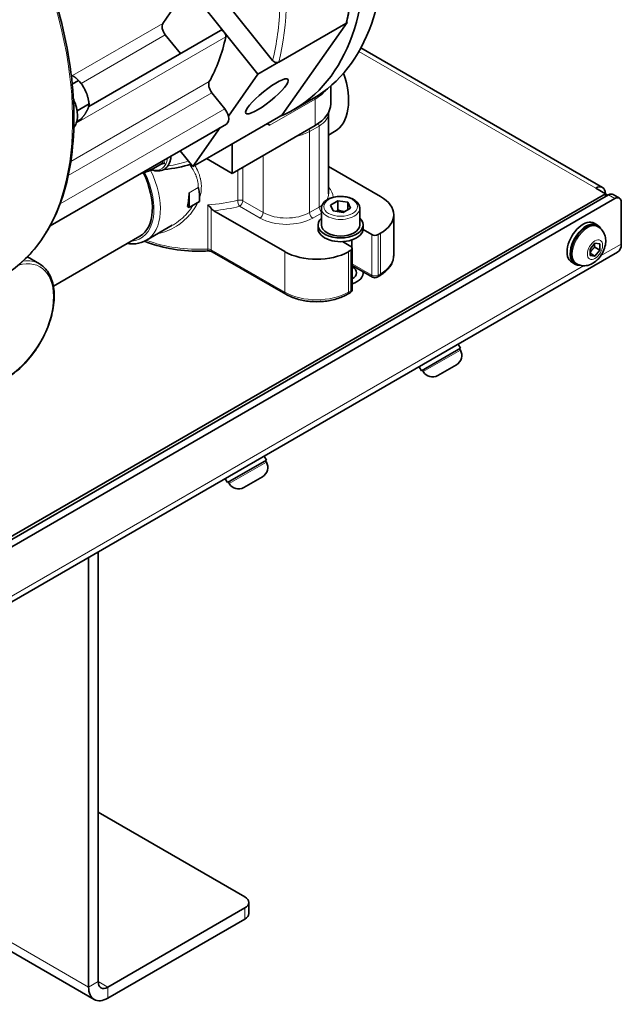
# Model space of a CAD drawing. Header units: millimetres. Extents: x 0 to 2970, y 0 to 2100.
# Tile 12 of 41: x 535 to 619, y 196 to 332. Entities that reach past the tile are written whole.
import ezdxf

# ---------------------------------------------------------------- set-up
doc = ezdxf.new("R2010")
doc.units = ezdxf.units.MM
doc.header["$LTSCALE"] = 5
doc.layers.add('Spigoli tangenti visibili(ISO)', color=7, linetype='Continuous', lineweight=15, true_color=0x00803f)
doc.layers.add('Spigoli visibili(ISO)', color=7, linetype='Continuous', lineweight=35)

msp = doc.modelspace()

# ---------------------------------------------------------------- linework, layer by layer
at = {"layer": 'Spigoli tangenti visibili(ISO)'}
for p, q in [((542.525, 324.563), (555.07, 331.806)), ((543.057, 317.967), (563.774, 329.928)), ((543.724, 323.491), (555.398, 330.231)), ((615.045, 308.973), (582.231, 327.918)), ((542.309, 312.655), (561.502, 323.736)), ((541.95, 310.708), (561.854, 322.2)), ((576.154, 321.322), (569.878, 317.699)), ((576.154, 321.322), (576.154, 317.648)), ((540.825, 306.816), (563.634, 319.985)), ((576.706, 317.584), (575.381, 316.819)), ((575.381, 316.819), (575.381, 305.592)), ((576.706, 317.584), (576.706, 306.357)), ((568.972, 313.502), (568.972, 305.592)), ((565.44, 307.301), (565.44, 311.462)), ((566.139, 311.866), (566.139, 307.227)), ((559.979, 309.075), (558.697, 308.335)), ((566.139, 307.227), (568.972, 305.592)), ((616.813, 308.04), (617.697, 307.529)), ((561.276, 300.536), (561.276, 306.66)), ((561.778, 306.157), (561.778, 300.432)), ((568.53, 304.826), (565.698, 306.462)), ((575.381, 305.592), (576.706, 306.357)), ((557.567, 304.656), (557.567, 304.656)), ((577.033, 305.525), (575.823, 304.826)), ((583.998, 296.917), (583.998, 302.53)), ((584.882, 302.53), (584.882, 296.917)), ((585.214, 297.108), (585.214, 302.721)), ((561.778, 300.432), (571.956, 294.556)), ((581.126, 294.748), (581.126, 300.361)), ((615.719, 299.578), (618.58, 301.23)), ((571.956, 294.556), (571.956, 300.17)), ((580.794, 300.17), (580.794, 294.556)), ((493.743, 229.155), (613.358, 298.215)), ((581.309, 298.469), (583.998, 296.917)), ((584.882, 296.917), (585.214, 297.108)), ((580.794, 294.556), (581.126, 294.748)), ((591.137, 283.545), (596.279, 286.513)), ((564.262, 268.028), (569.404, 270.997)), ((544.776, 198.235), (511.277, 217.576)), ((566.431, 209.207), (566.431, 207.676)), ((546.102, 199.001), (544.776, 198.235)), ((546.102, 199.001), (547.428, 198.235)), ((547.428, 198.235), (547.428, 196.704))]:
    msp.add_line(p, q, dxfattribs=at)
for centre, major_axis, ratio, start_param, end_param in [((547.87, 360.259), (-23.75, 41.136), 0.5773503, 3.674697, 5.5506302), ((538.589, 354.901), (23.75, -41.136), 0.5773503, 0.5331043, 2.4090375), ((508.979, 337.805), (23.75, -41.136), 0.5773503, 0, 2.2422357), ((538.147, 354.645), (-23.438, 40.595), 0.5773503, 3.6784077, 3.8936312), ((570.936, 324.335), (-7.379, 0), 0.5773503, 2.3561945, 2.7255044), ((575.8, 321.526), (-0.25, 0.433), 0.5773503, 3.9269908, 4.4170429), ((573.502, 319.434), (4.531, 0), 0.5773503, 5.4977871, 6.2831853), ((572.177, 318.669), (-4.531, 0), 0.5773503, 1.8973203, 2.3561945), ((574.939, 317.074), (0.313, -0.541), 0.5773503, 0.7853982, 1.3930857), ((576.264, 317.839), (0.313, -0.541), 0.5773503, 0.7853982, 1.4299194), ((552.908, 315.068), (1.977, -3.425), 0.5773503, 5.7261031, 6.9643856), ((538.147, 354.645), (23.438, -40.595), 0.5773503, 6.0580978, 6.164105), ((547.649, 309.611), (4.375, -7.578), 0.5773503, 6.0151222, 7.7271757), ((548.091, 309.866), (4.688, -8.119), 0.5773503, 0, 1.4360181), ((573.502, 307.697), (5.156, 0), 0.5773503, 0.0026678, 0.4974801), ((560.023, 314.203), (13.125, 0), 0.5773503, 4.8080121, 5.1377888), ((565.698, 306.972), (-0.625, 0), 0.5773503, 3.9269908, 5.1377888), ((565.698, 306.972), (-0.158, 0.605), 0.3369559, 0.9106777, 2.481474), ((565.698, 306.972), (0.312, 0.541), 0.5773503, 3.9269908, 5.4977871), ((573.502, 308.207), (4.531, 0), 0.5773503, 5.9408689, 6.2831853), ((560.023, 313.693), (-13.75, 0), 0.5773503, 1.7240092, 1.9961961), ((573.502, 308.207), (4.531, 0), 0.5773503, 5.4977871, 5.6455062), ((577.148, 306.102), (-0.313, 0.541), 0.5773503, 0.7853982, 2.0927501), ((579.69, 306.166), (-2.656, 0), 0.5773503, 0, 3.1415927), ((568.53, 305.337), (0.312, 0.541), 0.5773503, 3.9269908, 5.4977871), ((572.177, 306.931), (-5.156, 0), 0.5773503, 0.7853982, 2.3561945), ((572.177, 307.442), (4.531, 0), 0.5773503, 3.9269908, 5.4977871), ((575.823, 305.337), (-0.313, 0.541), 0.5773503, 0.7853982, 2.3561945), ((560.907, 308.334), (9.687, 0), 0.5773503, 4.2287794, 4.2287838), ((613.887, 301.053), (1.484, 2.571), 0.5773503, 0, 3.1415926), ((560.023, 308.08), (13.125, 0), 0.5773503, 4.1289905, 4.8080121), ((561.217, 300.896), (0.035, -0.624), 0.0779571, 0, 0.9531565), ((561.336, 300.177), (-0.625, 0), 0.5773503, 3.9269908, 4.8080121), ((562.22, 300.688), (-0.312, -0.541), 0.5773503, 5.4977871, 6.2831853), ((533.507, 290.219), (-4.531, -7.848), 0.5773503, 4.2967957, 9.96733), ((533.286, 290.346), (4.687, 8.119), 0.5773503, 0, 0.4118725), ((580.794, 299.659), (6.25, 0), 0.5773503, 5.4977871, 6.2831853), ((584.44, 297.172), (0.625, 0), 0.5773503, 3.9269908, 5.4977871), ((584.44, 297.172), (-0.312, -0.541), 0.5773503, 5.4977871, 6.2831853), ((584.44, 297.172), (0.313, -0.541), 0.5773503, 0, 0.7853982), ((584.772, 297.363), (0.313, -0.541), 0.5773503, 0, 0.7853982), ((580.684, 295.003), (0.625, 0), 0.5773503, 5.4977871, 6.2831853), ((576.375, 297.108), (6.25, 0), 0.5773503, 3.9269908, 5.4977871), ((572.397, 294.812), (-0.312, -0.541), 0.5773503, 5.4977871, 6.2831853), ((580.352, 294.812), (0.313, -0.541), 0.5773503, 0, 0.7853982), ((580.684, 295.003), (0.312, -0.541), 0.5773503, 0, 0.7853982)]:
    msp.add_ellipse(centre, major_axis=major_axis, ratio=ratio, start_param=start_param, end_param=end_param, dxfattribs=at)
for centre, major_axis in [((579.69, 306.421), (-2.344, 0)), ((614.934, 300.449), (0.744, 1.288))]:
    msp.add_ellipse(centre, major_axis=major_axis, ratio=0.5773503, dxfattribs=at)
for points in [[(555.041, 312.424), (555.016, 312.519), (554.993, 312.615), (554.971, 312.712)], [(555.209, 312.85), (555.245, 312.695), (555.283, 312.542), (555.325, 312.392)], [(558.406, 304.869), (558.405, 304.869), (558.405, 304.869), (558.405, 304.869)]]:
    msp.add_open_spline(points, degree=3, dxfattribs=at)
for points, knots in [([(555.325, 312.392), (555.105, 312.321), (554.891, 312.254), (554.654, 312.182), (554.621, 312.172), (554.588, 312.162)], [0, 0, 0, 0, 0.0015285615, 0.0015285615, 0.0017821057, 0.0017821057, 0.0017821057, 0.0017821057]), ([(559.979, 309.075), (559.979, 309.124), (559.978, 309.173), (559.976, 309.223), (559.971, 309.371), (559.958, 309.521), (559.936, 309.668), (559.927, 309.734), (559.916, 309.8), (559.903, 309.865), (559.888, 309.946), (559.87, 310.026), (559.85, 310.106), (559.813, 310.252), (559.769, 310.396), (559.719, 310.538), (559.707, 310.57), (559.695, 310.602), (559.683, 310.634), (559.642, 310.743), (559.596, 310.851), (559.548, 310.957), (559.373, 311.338), (559.154, 311.703), (558.898, 312.059), (558.856, 312.118), (558.813, 312.176), (558.769, 312.234)], [0.0493259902, 0.0493259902, 0.0493259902, 0.0493259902, 0.049613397, 0.049613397, 0.049613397, 0.0504777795, 0.0504777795, 0.0504777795, 0.0508655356, 0.0508655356, 0.0508655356, 0.0513427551, 0.0513427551, 0.0513427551, 0.052208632, 0.052208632, 0.052208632, 0.052405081, 0.052405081, 0.052405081, 0.0530759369, 0.0530759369, 0.0530759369, 0.0554841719, 0.0554841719, 0.0554841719, 0.0558809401, 0.0558809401, 0.0558809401, 0.0558809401]), ([(559.5, 312.128), (559.674, 311.841), (559.826, 311.549), (559.955, 311.25), (559.963, 311.232), (559.971, 311.214), (559.978, 311.197), (560.031, 311.071), (560.08, 310.943), (560.124, 310.815), (560.131, 310.792), (560.139, 310.769), (560.146, 310.747), (560.187, 310.622), (560.224, 310.495), (560.255, 310.368), (560.262, 310.34), (560.269, 310.312), (560.276, 310.283), (560.312, 310.128), (560.34, 309.971), (560.361, 309.814), (560.377, 309.695), (560.388, 309.576), (560.395, 309.457), (560.397, 309.417), (560.399, 309.378), (560.4, 309.338), (560.419, 308.764), (560.335, 308.198), (560.157, 307.641)], [0.1494715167, 0.1494715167, 0.1494715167, 0.1494715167, 0.1513655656, 0.1513655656, 0.1513655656, 0.1514773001, 0.1514773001, 0.1514773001, 0.1522715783, 0.1522715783, 0.1522715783, 0.1524110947, 0.1524110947, 0.1524110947, 0.153177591, 0.153177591, 0.153177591, 0.1533471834, 0.1533471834, 0.1533471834, 0.1542847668, 0.1542847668, 0.1542847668, 0.1549896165, 0.1549896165, 0.1549896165, 0.155222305, 0.155222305, 0.155222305, 0.1586136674, 0.1586136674, 0.1586136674, 0.1586136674]), ([(559.905, 306.991), (559.744, 306.638), (559.55, 306.3), (559.328, 305.976), (559.31, 305.951), (559.293, 305.925), (559.275, 305.9), (559.151, 305.724), (559.019, 305.553), (558.879, 305.387), (558.864, 305.368), (558.848, 305.349), (558.832, 305.331), (558.688, 305.162), (558.537, 304.999), (558.38, 304.843), (558.367, 304.83), (558.354, 304.818), (558.341, 304.805), (558.005, 304.476), (557.644, 304.176), (557.261, 303.908), (557.254, 303.903), (557.247, 303.899), (557.24, 303.894), (556.85, 303.623), (556.435, 303.384), (556.01, 303.189), (556.008, 303.188), (556.006, 303.187), (556.005, 303.186), (555.578, 302.99), (555.138, 302.836), (554.688, 302.728), (554.686, 302.728), (554.685, 302.727), (554.683, 302.727), (554.575, 302.701), (554.466, 302.678), (554.357, 302.658)], [0.05624978, 0.05624978, 0.05624978, 0.05624978, 0.058494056, 0.058494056, 0.058494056, 0.058670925, 0.058670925, 0.058670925, 0.059896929, 0.059896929, 0.059896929, 0.06003477, 0.06003477, 0.06003477, 0.061295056, 0.061295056, 0.061295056, 0.061398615, 0.061398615, 0.061398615, 0.064077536, 0.064077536, 0.064077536, 0.064126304, 0.064126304, 0.064126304, 0.06684312, 0.06684312, 0.06684312, 0.066853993, 0.066853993, 0.066853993, 0.069581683, 0.069581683, 0.069581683, 0.069592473, 0.069592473, 0.069592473, 0.070246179, 0.070246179, 0.070246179, 0.070246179]), ([(556.373, 303.822), (556.47, 303.878), (556.565, 303.936), (557.053, 304.244), (557.426, 304.524), (557.949, 304.99), (558.118, 305.152), (558.44, 305.493), (558.595, 305.671), (558.932, 306.1), (559.108, 306.355), (559.263, 306.62)], [0.0369146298, 0.0369146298, 0.0369146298, 0.0369146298, 0.0375284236, 0.0375284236, 0.0401012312, 0.0401012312, 0.041387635, 0.041387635, 0.0426740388, 0.0426740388, 0.0443935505, 0.0443935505, 0.0443935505, 0.0443935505])]:
    msp.add_open_spline(points, degree=3, knots=knots, dxfattribs=at)
at = {"layer": 'Spigoli visibili(ISO)'}
for p, q in [((560.954, 338.274), (570.274, 326.681)), ((555.07, 331.806), (558.523, 336.871)), ((558.523, 336.871), (563.563, 330.601)), ((580.394, 331.8), (571.113, 326.441)), ((571.614, 319.122), (580.615, 331.927)), ((580.615, 331.927), (580.398, 331.802)), ((580.518, 332.048), (580.615, 331.927)), ((544.788, 320.296), (563.03, 330.828)), ((563.563, 330.601), (568.241, 324.783)), ((557.489, 327.629), (555.398, 330.231)), ((615.982, 309.066), (582.498, 328.398)), ((568.241, 324.783), (571.108, 326.438)), ((564.141, 318.95), (568.241, 324.783)), ((542.513, 323.399), (543.368, 323.893)), ((543.348, 323.921), (543.243, 324.027)), ((563.634, 319.985), (561.854, 322.2)), ((578.315, 323.126), (578.315, 320.661)), ((544.633, 321.695), (544.645, 321.653)), ((575.896, 321.411), (573.245, 319.88)), ((543.182, 319.678), (544.842, 320.637)), ((578.034, 319.434), (578.034, 308.207)), ((543.131, 318.204), (543.775, 318.576)), ((562.107, 313.633), (571.397, 318.996)), ((562.112, 313.636), (571.393, 318.994)), ((571.397, 318.996), (571.614, 319.122)), ((539.437, 303.744), (563.863, 317.846)), ((559.239, 311.977), (563.024, 317.362)), ((564.663, 311.014), (576.154, 317.648)), ((569.878, 317.699), (569.514, 317.909)), ((578.853, 316.801), (578.034, 316.328)), ((557.483, 314.162), (559.239, 311.977)), ((564.663, 315.109), (564.663, 311.014)), ((559.239, 311.977), (562.107, 313.633)), ((561.117, 313.061), (564.663, 311.014)), ((555.041, 312.424), (553.348, 311.446)), ((578.034, 311.97), (585.214, 307.824)), ((616.371, 308.207), (615.045, 308.973)), ((485.998, 232.514), (616.813, 308.04)), ((616.371, 308.207), (486.44, 233.192)), ((486.882, 232.003), (617.697, 307.529)), ((558.697, 306.294), (558.697, 308.335)), ((560.157, 307.136), (558.697, 306.294)), ((560.157, 307.641), (560.157, 307.136)), ((578.295, 306.637), (579.316, 307.226)), ((579.316, 307.226), (580.71, 307.01)), ((579.316, 305.95), (579.316, 307.226)), ((616.371, 307.784), (616.371, 308.207)), ((617.438, 308.101), (618.322, 307.591)), ((558.697, 306.294), (558.457, 306.432)), ((571.956, 300.17), (562.122, 305.847)), ((577.033, 306.166), (577.033, 303.87)), ((578.669, 305.832), (578.295, 306.637)), ((580.063, 305.616), (578.669, 305.832)), ((581.084, 306.205), (580.063, 305.616)), ((580.71, 307.01), (581.084, 306.205)), ((580.71, 307.01), (580.71, 305.99)), ((582.346, 306.166), (582.346, 303.87)), ((618.58, 307.019), (618.58, 301.23)), ((587.044, 305.273), (587.044, 299.659)), ((556.372, 303.822), (552.778, 301.747)), ((556.255, 303.307), (556.255, 303.307)), ((576.565, 303.87), (576.565, 303.359)), ((583.998, 302.53), (582.805, 303.219)), ((582.815, 303.87), (582.815, 303.359)), ((615.282, 303.857), (614.84, 304.112)), ((615.371, 303.624), (615.203, 303.721)), ((539.894, 295.39), (551.867, 302.303)), ((581.252, 301.797), (581.252, 300.767)), ((585.214, 302.721), (584.882, 302.53)), ((581.126, 300.871), (579.932, 301.56)), ((581.126, 300.361), (580.794, 300.17)), ((581.309, 295.003), (581.309, 300.616)), ((614.271, 300.508), (614.934, 301.333)), ((614.271, 299.624), (614.271, 300.508)), ((614.908, 300.788), (615.597, 300.389)), ((614.934, 301.333), (615.597, 301.273)), ((615.597, 300.389), (614.934, 299.565)), ((615.597, 301.273), (615.597, 300.389)), ((618.063, 300.086), (485.48, 223.539)), ((537.973, 298.465), (536.288, 299.438)), ((561.907, 300.146), (572.085, 294.27)), ((614.934, 299.565), (614.271, 299.948)), ((614.934, 299.565), (614.271, 299.624)), ((581.309, 298.258), (584.128, 296.63)), ((612.157, 298.444), (611.715, 298.699)), ((612.403, 298.482), (612.235, 298.579)), ((584.753, 296.63), (585.084, 296.822)), ((580.665, 294.27), (580.996, 294.462)), ((590.883, 283.672), (596.296, 286.797)), ((596.296, 286.797), (595.983, 287.339)), ((596.279, 286.513), (596.161, 286.719)), ((590.883, 283.672), (590.571, 284.214)), ((595.737, 284.49), (593.161, 283.003)), ((591.137, 283.545), (591.019, 283.75)), ((569.421, 271.281), (569.108, 271.822)), ((564.008, 268.156), (569.421, 271.281)), ((569.404, 270.997), (569.286, 271.203)), ((568.862, 268.974), (566.286, 267.486)), ((564.008, 268.156), (563.696, 268.697)), ((564.262, 268.028), (564.144, 268.234)), ((546.102, 199.001), (546.102, 258.539)), ((544.776, 257.774), (544.776, 198.235)), ((546.102, 222.475), (566.431, 210.738)), ((510.178, 216.942), (545.553, 196.519)), ((566.431, 209.207), (547.428, 198.235)), ((566.98, 208.441), (566.98, 209.972)), ((547.428, 196.704), (566.431, 207.676))]:
    msp.add_line(p, q, dxfattribs=at)
for centre, radius, start, end in [((584.44, 297.172), 0.625, 240, 300), ((580.684, 295.003), 0.625, 300, 0), ((594.997, 285.773), 1.481, 300, 30), ((592.42, 284.285), 1.481, 210, 300), ((568.122, 270.257), 1.481, 300, 30), ((565.545, 268.769), 1.481, 210, 300)]:
    msp.add_arc(centre, radius, start, end, dxfattribs=at)
for centre, major_axis, ratio, start_param, end_param in [((552.068, 362.683), (23.828, -41.272), 0.5773503, 0, 1.8274484), ((549.417, 361.152), (23.828, -41.272), 0.5773503, 6.2016309, 8.1106337), ((555.84, 330.86), (-0.625, 1.083), 0.5773503, 0.2712197, 1.8325957), ((580.246, 331.985), (0.227, -0.099), 0.8449092, 5.7230869, 5.742451), ((563.342, 330.287), (-0.313, 0.541), 0.5773503, 4.9741884, 6.2831853), ((563.342, 330.287), (-0.313, 0.541), 0.5773503, 3.7108238, 4.9741884), ((535.716, 353.242), (20.313, -35.182), 0.5773503, 0.3290142, 0.5692311), ((570.818, 326.808), (0.455, -0.187), 0.8434493, 5.6928704, 5.7066302), ((574.165, 324.92), (4.688, -8.119), 0.5773503, 0, 1.2471184), ((542.566, 321.986), (-1.563, 2.706), 0.5773503, 4.5428364, 5.1360703), ((562.296, 322.828), (-0.625, 1.083), 0.5773503, 0.3290142, 1.8325957), ((542.566, 321.986), (1.563, -2.706), 0.5773503, 1.147115, 1.4012438), ((563.082, 319.199), (-0.781, 1.353), 0.5773503, 4.2154588, 4.9741884), ((570.936, 320.661), (7.379, 0), 0.5773503, 5.4977871, 6.2831853), ((563.082, 319.199), (0.781, -1.353), 0.5773503, 0, 1.0738662), ((571.246, 319.178), (0.227, -0.095), 0.8464484, 5.7119633, 5.7314071), ((561.815, 314.004), (0.456, -0.191), 0.8427594, 5.6985458, 5.7122769), ((550.742, 313.818), (1.563, -2.706), 0.5773503, 6.1355506, 6.4680403), ((547.649, 309.611), (4.219, -7.307), 0.5773503, 0, 1.4437845), ((550.742, 313.818), (1.563, -2.706), 0.5773503, 6.0983303, 6.1355506), ((615.045, 307.442), (0.937, 1.624), 0.5773503, 5.4977871, 7.0685835), ((552.068, 312.162), (-4.688, 8.119), 0.5773503, 3.657058, 3.9269908), ((580.794, 305.273), (6.25, 0), 0.5773503, 5.4977871, 7.0685835), ((615.045, 307.442), (-1.875, 0), 0.5773503, 3.6472127, 3.9269908), ((616.813, 307.019), (0.625, 1.083), 0.5773503, 0, 0.7853982), ((617.697, 306.509), (0.625, 1.083), 0.5773503, 5.4977871, 7.0685835), ((579.69, 303.87), (-3.125, 0), 0.5773503, 5.7283743, 9.979589), ((613.277, 301.406), (1.562, 2.706), 0.5773503, 0, 3.1415927), ((579.69, 303.359), (-3.125, 0), 0.5773503, 0, 3.1415927), ((579.69, 303.87), (2.656, 0), 0.5773503, 3.1415927, 6.2831853), ((613.719, 301.15), (1.562, 2.706), 0.5773503, 5.915175, 9.7927883), ((613.719, 301.15), (-1.484, -2.571), 0.5773503, 3.1415927, 6.2831853), ((584.44, 302.785), (0.625, 0), 0.5773503, 3.9269908, 5.4977871), ((580.684, 300.616), (0.625, 0), 0.5773503, 5.4977871, 7.0685835), ((616.813, 302.251), (1.25, -2.165), 0.5773503, 0, 0.7853982), ((576.375, 302.721), (6.25, 0), 0.5773503, 3.9269908, 5.4977871), ((579.69, 297.235), (2.187, 0), 0.5773503, 5.5458801, 7.0204905), ((579.69, 297.235), (3.125, 0), 0.5773503, 5.2571317, 6.3721848), ((565.105, 209.972), (1.875, 0), 0.5773503, 5.4977871, 7.0685835), ((565.105, 208.441), (1.875, 0), 0.5773503, 5.4977871, 6.2831853), ((547.428, 199.766), (-1.875, -3.248), 0.5773503, 5.4977871, 7.0685835), ((547.428, 199.766), (-0.937, -1.624), 0.5773503, 5.4977871, 7.0685835)]:
    msp.add_ellipse(centre, major_axis=major_axis, ratio=ratio, start_param=start_param, end_param=end_param, dxfattribs=at)
msp.add_ellipse((569.485, 321.697), major_axis=(2.923, 2.349), ratio=0.2113249, dxfattribs=at)
for points, knots in [([(546.184, 400.063), (548.702, 398.769), (551.232, 397.139), (557.252, 392.469), (560.688, 389.122), (567.01, 381.567), (569.895, 377.36), (574.823, 368.51), (576.867, 363.869), (579.906, 354.618), (580.901, 350.01), (581.739, 341.288), (581.581, 337.177), (580.741, 332.977), (580.619, 332.444), (580.486, 331.921)], [4.6575456, 4.6575456, 4.6575456, 4.6575456, 4.882594, 4.882594, 5.2036655, 5.2036655, 5.5245485, 5.5245485, 5.8453632, 5.8453632, 6.1662725, 6.1662725, 6.4873706, 6.4873706, 6.5351344, 6.5351344, 6.5351344, 6.5351344]), ([(512.798, 374.383), (513.478, 373.908), (514.156, 373.41), (518.38, 370.155), (521.826, 366.816), (528.163, 359.274), (531.054, 355.073), (535.995, 346.231), (538.044, 341.592), (541.095, 332.337), (542.095, 327.723), (542.94, 318.977), (542.784, 314.848), (541.31, 307.498), (539.995, 304.275), (536.665, 299.577), (534.835, 297.885), (532.729, 296.669)], [4.8170094, 4.8170094, 4.8170094, 4.8170094, 4.8781667, 4.8781667, 5.2003203, 5.2003203, 5.5220971, 5.5220971, 5.843734, 5.843734, 6.1655586, 6.1655586, 6.4877587, 6.4877587, 6.8093359, 6.8093359, 7.0685835, 7.0685835, 7.0685835, 7.0685835]), ([(580.485, 331.921), (580.48, 331.901), (580.473, 331.882), (580.448, 331.842), (580.424, 331.818), (580.398, 331.802)], [0.272431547, 0.272431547, 0.272431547, 0.272431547, 0.283455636, 0.283455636, 0.301089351, 0.301089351, 0.301089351, 0.301089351]), ([(571.108, 326.438), (571.055, 326.409), (570.983, 326.387), (570.848, 326.375), (570.761, 326.384), (570.615, 326.425), (570.529, 326.465), (570.395, 326.554), (570.323, 326.619), (570.274, 326.681)], [-0.60282736, -0.60282736, -0.60282736, -0.60282736, -0.5674261, -0.5674261, -0.53013916, -0.53013916, -0.49197105, -0.49197105, -0.45304002, -0.45304002, -0.45304002, -0.45304002]), ([(542.672, 321.338), (542.717, 321.242), (542.759, 321.147), (542.965, 320.644), (543.087, 320.229), (543.206, 319.555), (543.23, 319.29), (543.23, 319.034)], [5.6504483, 5.6504483, 5.6504483, 5.6504483, 5.72886715, 5.72886715, 6.06051109, 6.06051109, 6.28318531, 6.28318531, 6.28318531, 6.28318531]), ([(543.23, 319.034), (543.23, 318.652), (543.175, 318.292), (542.979, 317.753), (542.869, 317.552), (542.731, 317.38)], [0, 0, 0, 0, 0.33420466, 0.33420466, 0.56510068, 0.56510068, 0.56510068, 0.56510068]), ([(553.479, 311.522), (553.789, 311.405), (554.102, 311.344), (554.696, 311.358), (554.98, 311.431), (555.453, 311.7), (555.646, 311.882), (555.958, 312.34), (556.071, 312.621), (556.171, 313.086), (556.192, 313.252), (556.202, 313.423)], [4.8833312, 4.8833312, 4.8833312, 4.8833312, 5.1920947, 5.1920947, 5.4935254, 5.4935254, 5.7691572, 5.7691572, 6.0661622, 6.0661622, 6.2195139, 6.2195139, 6.2195139, 6.2195139]), ([(555.041, 312.424), (555.059, 312.434), (555.079, 312.441), (555.126, 312.448), (555.152, 312.448), (555.204, 312.441), (555.23, 312.435), (555.279, 312.416), (555.303, 312.405), (555.325, 312.392)], [-0.0506826, -0.0506826, -0.0506826, -0.0506826, -0.038615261, -0.038615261, -0.025281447, -0.025281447, -0.012484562, -0.012484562, -0.000000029, -0.000000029, -0.000000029, -0.000000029]), ([(555.213, 311.564), (555.24, 311.566), (555.266, 311.569), (556.571, 311.69), (557.804, 311.933), (558.981, 312.299)], [5.23583787, 5.23583787, 5.23583787, 5.23583787, 5.2385396, 5.2385396, 5.36798876, 5.36798876, 5.36798876, 5.36798876]), ([(560.157, 307.641), (560.157, 307.901), (560.141, 308.149), (560.11, 308.389), (560.08, 308.628), (560.035, 308.856), (559.979, 309.075)], [0, 0, 0, 0, 0.0015208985, 0.0015208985, 0.0015208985, 0.0030417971, 0.0030417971, 0.0030417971, 0.0030417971]), ([(577.033, 306.166), (577.033, 306.332), (577.072, 306.497), (577.22, 306.815), (577.335, 306.967), (577.638, 307.252), (577.835, 307.382), (578.286, 307.599), (578.542, 307.683), (579.082, 307.798), (579.366, 307.829), (579.932, 307.834), (580.215, 307.809), (580.757, 307.705), (581.015, 307.627), (581.484, 307.418), (581.694, 307.288), (582.035, 306.983), (582.168, 306.809), (582.313, 306.473), (582.346, 306.32), (582.346, 306.166)], [5.4977871, 5.4977871, 5.4977871, 5.4977871, 5.7603957, 5.7603957, 6.0472304, 6.0472304, 6.3750606, 6.3750606, 6.7152583, 6.7152583, 7.0527991, 7.0527991, 7.3886042, 7.3886042, 7.7258499, 7.7258499, 8.0659989, 8.0659989, 8.3959711, 8.3959711, 8.6393798, 8.6393798, 8.6393798, 8.6393798]), ([(561.778, 306.157), (561.727, 306.223), (561.668, 306.292), (561.502, 306.468), (561.39, 306.571), (561.278, 306.659), (561.277, 306.66), (561.276, 306.66)], [-0.12552497, -0.12552497, -0.12552497, -0.12552497, -0.07660351, -0.07660351, 0, 0, 0.00062455, 0.00062455, 0.00062455, 0.00062455]), ([(562.122, 305.847), (562.053, 305.887), (561.972, 305.949), (561.864, 306.053), (561.819, 306.104), (561.778, 306.157)], [-0.500156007, -0.500156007, -0.500156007, -0.500156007, -0.453556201, -0.453556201, -0.423368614, -0.423368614, -0.423368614, -0.423368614]), ([(615.371, 303.624), (615.565, 303.513), (615.738, 303.367), (616.03, 303.031), (616.144, 302.84), (616.326, 302.417), (616.379, 302.185), (616.436, 301.666), (616.419, 301.385), (616.313, 300.792), (616.211, 300.486), (615.939, 299.903), (615.768, 299.627), (615.362, 299.122), (615.127, 298.893), (614.587, 298.514), (614.284, 298.358), (613.662, 298.213), (613.367, 298.191), (612.836, 298.284), (612.609, 298.363), (612.403, 298.482)], [5.4977871, 5.4977871, 5.4977871, 5.4977871, 5.6938152, 5.6938152, 5.905089, 5.905089, 6.164598, 6.164598, 6.5084587, 6.5084587, 6.9184646, 6.9184646, 7.3316455, 7.3316455, 7.7460569, 7.7460569, 8.1436862, 8.1436862, 8.4308757, 8.4308757, 8.6393798, 8.6393798, 8.6393798, 8.6393798]), ([(550.143, 301.308), (550.541, 301.248), (550.933, 301.236), (551.836, 301.333), (552.335, 301.491), (552.778, 301.747)], [5.06650166, 5.06650166, 5.06650166, 5.06650166, 5.24730149, 5.24730149, 5.49778714, 5.49778714, 5.49778714, 5.49778714]), ([(552.54, 301.621), (553.612, 301.18), (554.792, 300.838), (557.366, 300.353), (558.768, 300.229), (560.53, 300.241), (560.891, 300.252), (561.251, 300.272)], [4.87945142, 4.87945142, 4.87945142, 4.87945142, 5.1824549, 5.1824549, 5.50909695, 5.50909695, 5.59341031, 5.59341031, 5.59341031, 5.59341031]), ([(561.907, 300.146), (561.883, 300.16), (561.853, 300.175), (561.783, 300.204), (561.743, 300.217), (561.656, 300.24), (561.609, 300.25), (561.511, 300.265), (561.459, 300.27), (561.356, 300.275), (561.303, 300.275), (561.251, 300.272)], [1.57079633, 1.57079633, 1.57079633, 1.57079633, 1.74700059, 1.74700059, 1.92320486, 1.92320486, 2.09940912, 2.09940912, 2.27561339, 2.27561339, 2.45181765, 2.45181765, 2.45181765, 2.45181765]), ([(585.084, 296.822), (585.317, 296.956), (585.535, 297.103), (585.933, 297.42), (586.115, 297.59), (586.435, 297.953), (586.574, 298.146), (586.803, 298.553), (586.892, 298.766), (587.013, 299.206), (587.044, 299.433), (587.044, 299.659)], [6.28318531, 6.28318531, 6.28318531, 6.28318531, 6.44026494, 6.44026494, 6.59734457, 6.59734457, 6.75442421, 6.75442421, 6.91150384, 6.91150384, 7.06858347, 7.06858347, 7.06858347, 7.06858347]), ([(528.598, 282.227), (529.099, 281.938), (529.674, 281.782), (530.927, 281.743), (531.607, 281.87), (533.012, 282.399), (533.739, 282.811), (535.152, 283.877), (535.838, 284.531), (537.098, 286.012), (537.673, 286.837), (538.655, 288.578), (539.063, 289.492), (539.673, 291.321), (539.873, 292.236), (540.045, 293.976), (540.014, 294.802), (539.716, 296.278), (539.449, 296.93), (538.77, 297.878), (538.399, 298.219), (537.973, 298.465)], [2.3561945, 2.3561945, 2.3561945, 2.3561945, 2.6565276, 2.6565276, 2.9692364, 2.9692364, 3.293602, 3.293602, 3.6191349, 3.6191349, 3.9437221, 3.9437221, 4.2679283, 4.2679283, 4.5925985, 4.5925985, 4.918201, 4.918201, 5.2419974, 5.2419974, 5.4977871, 5.4977871, 5.4977871, 5.4977871]), ([(572.085, 294.27), (572.551, 294.001), (573.078, 293.781), (574.212, 293.448), (574.818, 293.335), (576.058, 293.221), (576.692, 293.221), (577.932, 293.335), (578.538, 293.448), (579.672, 293.781), (580.199, 294.001), (580.665, 294.27)], [4.712389, 4.712389, 4.712389, 4.712389, 5.0265482, 5.0265482, 5.3407075, 5.3407075, 5.6548668, 5.6548668, 5.969026, 5.969026, 6.2831853, 6.2831853, 6.2831853, 6.2831853])]:
    msp.add_open_spline(points, degree=3, knots=knots, dxfattribs=at)
for points, weights in [([(543.368, 323.893), (542.957, 324.361), (542.378, 324.637)], [1.57797798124, 1.69848885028, 1.70001541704]), ([(543.368, 323.893), (544.028, 323.174), (544.37, 322.418)], [1.57799338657, 1.7000515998, 1.7000515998]), ([(544.37, 322.418), (544.712, 321.663), (544.842, 320.637)], [1.7000515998, 1.7000515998, 1.57799338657]), ([(543.775, 318.576), (544.326, 319.282), (544.574, 319.76)], [1.57797798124, 1.70003500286, 1.70003500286]), ([(544.574, 319.76), (544.821, 320.238), (544.842, 320.637)], [1.70003500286, 1.70003500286, 1.57797798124]), ([(553.348, 311.446), (552.534, 311.14), (552.058, 311.008)], [1.57797798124, 1.70003500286, 1.70003500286]), ([(553.227, 311.705), (553.282, 311.577), (553.348, 311.446)], [1.61818928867, 1.60008579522, 1.57797798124]), ([(552.058, 311.008), (552.021, 310.998), (551.985, 310.988)], [1.70003500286, 1.70003500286, 1.69929061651]), ([(579.316, 305.95), (579.202, 305.847), (579.099, 305.765)], [1, 1.0307196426, 1.04923898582]), ([(580.253, 305.726), (579.813, 305.752), (579.316, 305.95)], [1.06693608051, 1.10573231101, 1]), ([(614.271, 300.018), (614.486, 300.455), (614.908, 300.788)], [1.01523736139, 1.14666441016, 1]), ([(614.908, 300.788), (614.854, 301.036), (614.849, 301.226)], [1, 1.07039454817, 1.07672477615])]:
    msp.add_rational_spline(points, weights, degree=2, dxfattribs=at)
for points in [[(578.033, 319.493), (578.033, 319.473), (578.034, 319.454), (578.034, 319.434)], [(553.414, 311.485), (553.47, 311.485), (553.526, 311.485), (553.582, 311.485)], [(556.372, 303.822), (556.373, 303.822), (556.373, 303.822), (556.373, 303.822)]]:
    msp.add_open_spline(points, degree=3, dxfattribs=at)

doc.saveas('drawing.dxf')
